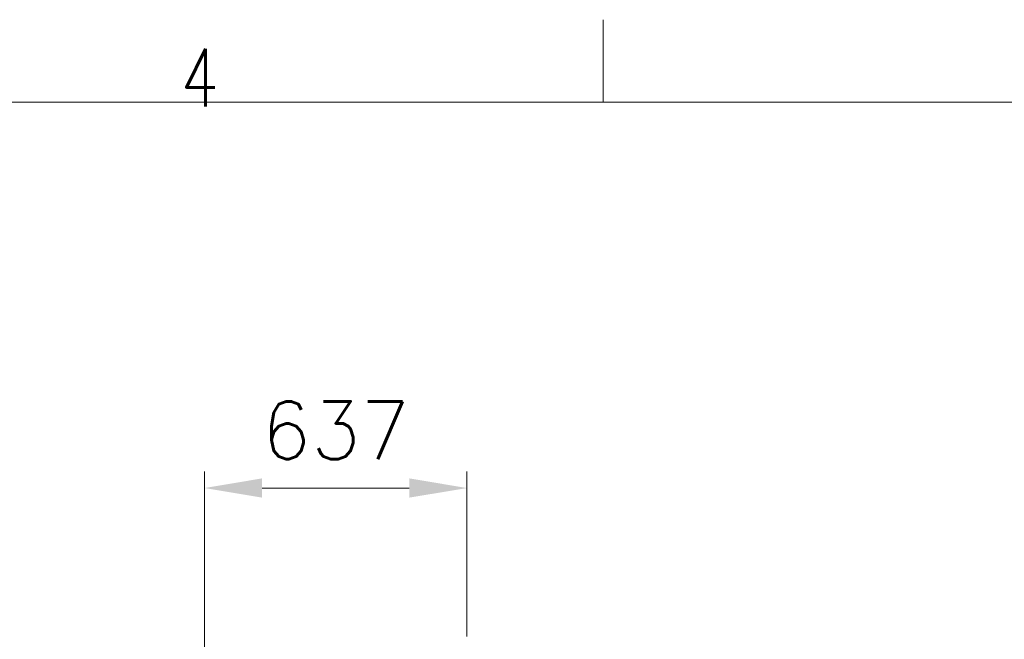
# Model space of a CAD drawing. Header units: inches. Extents: x 0 to 23760, y -13 to 16800.
# Tile 122 of 223: x 6465 to 8853, y 15298 to 16800. Entities that reach past the tile are written whole.
import ezdxf

# ---------------------------------------------------------------- set-up
doc = ezdxf.new("R2010")
doc.units = ezdxf.units.IN
doc.layers.add('210', color=7, linetype='Continuous', true_color=0xffffff)
doc.layers.add('254', color=7, linetype='Continuous', true_color=0xffffff)
doc.styles.add('latin_extended', font='simplex.shx')
doc.dimstyles.get("Standard").update_dxf_attribs({"dimtxt": 0.18, "dimasz": 0.18, "dimexe": 0.18, "dimexo": 0.0625, "dimgap": 0.09, "dimtad": 0, "dimtih": 1, "dimtoh": 1, "dimdec": 4, "dimzin": 0, "dimdsep": 46, "dimtxsty": 'Standard', "dimcen": 0.09, "dimadec": 0, "dimazin": 0, "dimtfac": 1, "dimtdec": 4, "dimtofl": 0, "dimtmove": 0, "dimatfit": 3, "dimfxl": 1, "dimtolj": 1, "dimtzin": 0, "dimarcsym": 0})

# ---------------------------------------------------------------- blocks, each defined once
blk = doc.blocks.new('_U15')
at = {"layer": '254', "color": 3, "linetype": 'Continuous', "lineweight": 13, "transparency": 16777216}
for p, q in [((6912.7, 12351.5), (6912.7, 15704.5)), ((7549.6, 15304.5), (7549.6, 15704.5)), ((7052.7, 15664.5), (7409.6, 15664.5))]:
    blk.add_line(p, q, dxfattribs=at)
at = {"layer": '254', "color": 3, "transparency": 16777216}
for points in [[(7052.7, 15687.9), (7052.7, 15641.2), (6912.7, 15664.5)], [(7409.6, 15641.2), (7409.6, 15687.9), (7549.6, 15664.5)]]:
    blk.add_solid(points, dxfattribs=at)
at = {"layer": 'Defpoints', "color": 0, "transparency": 16777216}
for p in [(7549.6, 15664.5), (7549.6, 15264.5), (6912.7, 12311.5)]:
    blk.add_point(p, dxfattribs=at)
at = {"layer": '254', "color": 2, "lineweight": 13, "transparency": 16777216, "insert": (7051.2, 15874.5), "char_height": 140, "attachment_point": 1, "style": 'latin_extended'}
blk.add_mtext('\\A1;637', dxfattribs=at)

msp = doc.modelspace()

# ---------------------------------------------------------------- linework, layer by layer
at = {"layer": '210', "color": 7, "linetype": 'Continuous', "lineweight": 18}
for p, q in [((7880, 16600), (7880, 16800)), ((200, 16600), (23560, 16600))]:
    msp.add_line(p, q, dxfattribs=at)

# ---------------------------------------------------------------- texts
at = {"layer": '210', "color": 211, "linetype": 'Continuous', "lineweight": 18, "insert": (6855.328, 16589.303), "char_height": 140, "attachment_point": 7, "line_spacing_factor": 0.963855, "style": 'latin_extended'}
msp.add_mtext('\\W0.7656;4', dxfattribs=at)

# ---------------------------------------------------------------- dimensions: what is measured, and where the dimension line sits
at = {"layer": '254', "color": 2, "linetype": 'Continuous', "lineweight": 13}
dim = msp.add_linear_dim(base=(7549.632, 15664.527), p1=(6912.739, 12311.542), p2=(7549.632, 15264.527), dimstyle='Standard', override={"dimscale": 40, "dimtxt": 3.5, "dimasz": 3.5, "dimexe": 1, "dimexo": 1, "dimgap": 1.75, "dimtad": 1, "dimtih": 1, "dimtoh": 0, "dimdec": 0, "dimlfac": 1, "dimzin": 8, "dimdsep": 46, "dimlunit": 2, "dimtxsty": 'latin_extended', "dimsah": 1, "dimse1": 0, "dimse2": 0, "dimsd1": 0, "dimsd2": 0, "dimclrd": 3, "dimclre": 3, "dimclrt": 2, "dimtol": 0, "dimtm": -0.1, "dimtfac": 0.714286, "dimtdec": 3, "dimtofl": 1, "dimtmove": 0, "dimtzin": 8, "dimlwd": 13, "dimlwe": 13}, dxfattribs=at)
dim.commit()
dim.dimension.update_dxf_attribs({"geometry": '_U15', "text_midpoint": (7231.185, 15664.527), "dimtype": 160})

doc.saveas('drawing.dxf')
